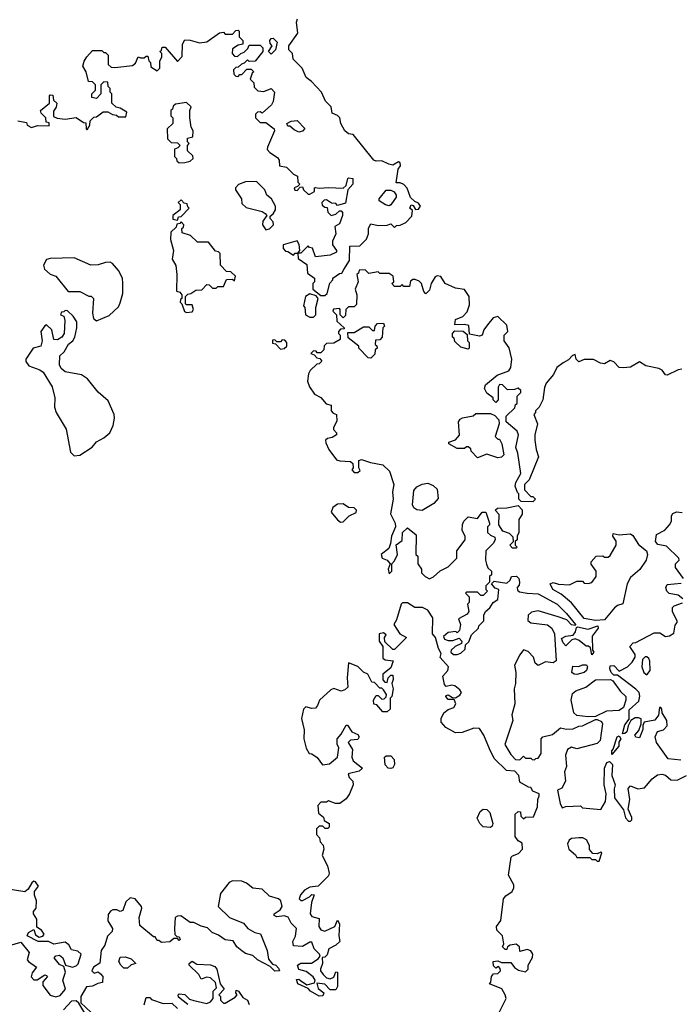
# Model space of a CAD drawing. Extents: x 2293830 to 2387798, y 66850 to 233222.
# Tile 145 of 192: x 2351899 to 2355486, y 175213 to 180558. Entities that reach past the tile are written whole.
import ezdxf

# ---------------------------------------------------------------- set-up
doc = ezdxf.new("R2010")
doc.units = 0

msp = doc.modelspace()

# ---------------------------------------------------------------- linework, layer by layer
at = {"layer": '0CON05XD'}
for points in [[(2353180, 180025), (2353205, 180000), (2353235, 180000), (2353280, 179965), (2353282.5, 179955), (2353243.6, 179866.4), (2353243, 179853), (2353257, 179837), (2353299.3, 179809.3), (2353307.5, 179795), (2353310, 179765), (2353347, 179757), (2353385, 179720), (2353408.3, 179708.3), (2353410, 179675), (2353420, 179665), (2353408.3, 179651.7), (2353390, 179645), (2353393, 179633), (2353405, 179630), (2353421.7, 179648.3), (2353435, 179650), (2353440, 179635), (2353465, 179610), (2353475, 179610), (2353500, 179625), (2353500, 179645), (2353505, 179647.5), (2353525, 179642.5), (2353575, 179646.7), (2353655, 179642.5), (2353671.7, 179658.3), (2353680, 179695), (2353685, 179700), (2353707.5, 179695), (2353707.5, 179665), (2353680, 179635), (2353668.3, 179561.7), (2353625, 179550), (2353615, 179560), (2353591.7, 179561.7), (2353565, 179580), (2353551.7, 179578.3), (2353540, 179565), (2353541.7, 179551.7), (2353555, 179540), (2353568.3, 179538.3), (2353573, 179513), (2353590, 179495), (2353615, 179502.5), (2353635, 179520), (2353645, 179520), (2353651.7, 179511.7), (2353652.5, 179495), (2353635, 179450), (2353610, 179435), (2353616.2, 179395), (2353596.7, 179355), (2353597.5, 179335), (2353620, 179305), (2353620, 179295), (2353585, 179280), (2353505, 179270), (2353488.3, 179318.3), (2353471.7, 179321.7), (2353465, 179330), (2353425, 179290), (2353410, 179290), (2353420, 179305), (2353417, 179337), (2353405, 179357.5), (2353330, 179335), (2353330, 179315), (2353341.7, 179301.7), (2353355, 179300), (2353385, 179280), (2353395, 179290), (2353410, 179290), (2353411.7, 179261.7), (2353458.3, 179228.3), (2353461.7, 179181.7), (2353500, 179155), (2353500, 179135), (2353490, 179125), (2353490, 179095), (2353535, 179060), (2353555, 179060), (2353568.3, 179071.7), (2353583, 179127), (2353600, 179145), (2353600, 179155), (2353635, 179180), (2353648.3, 179181.7), (2353658.3, 179201.7), (2353689.3, 179250.7), (2353691.7, 179328.3), (2353745, 179330), (2353783, 179367), (2353792.5, 179395), (2353793.6, 179426.4), (2353805, 179450), (2353845, 179440), (2353895, 179442.5), (2353915, 179450), (2353935, 179430), (2353945, 179440), (2353965, 179442.5), (2353995, 179457.5), (2354028.8, 179491.2), (2354032.5, 179522.5), (2354017.5, 179535), (2354025, 179552.5), (2354035, 179550), (2354047.5, 179527.5), (2354065, 179528.8), (2354076, 179545), (2354065, 179562.5), (2354045, 179570), (2354021.7, 179591.7), (2354003.6, 179643.6), (2353985, 179662.5), (2353965, 179672.5), (2353943, 179673), (2353953.9, 179746.1), (2353966.2, 179765), (2353965, 179780), (2353955, 179786.7), (2353925, 179768.8), (2353902.7, 179772.7), (2353865, 179792.5), (2353835, 179790), (2353822.5, 179795), (2353710, 179935), (2353685, 179937.5), (2353663.6, 179953.6), (2353642.5, 179995), (2353636.7, 180025), (2353625, 180037.5), (2353595, 180050), (2353590, 180085), (2353560, 180115), (2353537.5, 180165), (2353483, 180223), (2353453.6, 180243.6), (2353432.5, 180295), (2353383, 180343), (2353380, 180375), (2353360, 180395), (2353360, 180415), (2353410, 180485), (2353402.5, 180545), (2353408.3, 180561.7)], [(2351888.3, 180008.3), (2351935, 180000), (2351940, 179985), (2351962.5, 179972.5), (2351995, 179982.5), (2352058.3, 179981.7), (2352058.3, 179998.3), (2352041.7, 180001.7), (2352040, 180025), (2352015, 180050), (2352012.5, 180065), (2352060, 180105), (2352060, 180145), (2352065, 180150), (2352078.3, 180148.3), (2352081.7, 180121.7), (2352100, 180105), (2352097, 180083), (2352081.7, 180061.7), (2352081.7, 180031.7), (2352102.5, 180022.5), (2352145, 180017.5), (2352205, 180027.5), (2352245, 180000), (2352258.3, 179998.3), (2352260, 179965), (2352265, 179960), (2352280, 179985), (2352281.7, 180008.3), (2352301.7, 180028.3), (2352315, 180030), (2352353, 180057), (2352377, 180057), (2352403, 180043), (2352425, 180040), (2352435, 180030), (2352475, 180030), (2352480, 180055), (2352445, 180077.5), (2352423, 180083), (2352400, 180105), (2352400, 180155), (2352390, 180165), (2352390, 180185), (2352380, 180195), (2352378.3, 180218.3), (2352355, 180220), (2352340, 180205), (2352340, 180155), (2352315, 180130), (2352290, 180135), (2352290, 180155), (2352310, 180175), (2352310, 180205), (2352295, 180220), (2352271.7, 180221.7), (2352260, 180275), (2352242.5, 180305), (2352248.3, 180331.7), (2352263, 180357), (2352295, 180390), (2352345, 180390), (2352355, 180380), (2352365, 180380), (2352380, 180365), (2352380, 180315), (2352395, 180300), (2352415, 180297.5), (2352510.5, 180309.5), (2352528.3, 180321.7), (2352543, 180357), (2352555, 180350), (2352575, 180350), (2352585, 180360), (2352595, 180360), (2352600, 180335), (2352610, 180325), (2352611.7, 180301.7), (2352645, 180280), (2352660, 180295), (2352660, 180335), (2352670, 180355), (2352670, 180375), (2352660, 180385), (2352668.3, 180391.7), (2352671.7, 180408.3), (2352688.3, 180408.3), (2352755, 180330), (2352781.7, 180358.3), (2352782.5, 180425), (2352795, 180447.5), (2352825, 180446.7), (2352875, 180432.5), (2352915, 180436.7), (2352983, 180487), (2353005, 180490), (2353015, 180480), (2353055, 180480), (2353071.7, 180498.3), (2353085, 180500), (2353090, 180495), (2353090, 180465), (2353110, 180445), (2353110, 180425), (2353085, 180420), (2353055, 180400), (2353052.5, 180375), (2353065, 180360), (2353081.7, 180358.3), (2353100, 180375), (2353118.3, 180381.7), (2353138.3, 180401.7), (2353145, 180420), (2353205, 180420), (2353220, 180405), (2353220, 180385), (2353178.3, 180331.7), (2353145, 180330), (2353135, 180340), (2353118.3, 180321.7), (2353103, 180317), (2353085, 180300), (2353071.7, 180298.3), (2353060, 180285), (2353061.7, 180261.7), (2353071.7, 180251.7), (2353085, 180250), (2353095, 180260), (2353105, 180260), (2353131.7, 180288.3), (2353155, 180290), (2353170, 180275), (2353161.7, 180268.3), (2353150, 180235), (2353170, 180215), (2353171.7, 180191.7), (2353191.7, 180171.7), (2353225, 180167.5), (2353265, 180183.8), (2353283.3, 180165), (2353276.1, 180113.9), (2353266.2, 180095), (2353215, 180050), (2353205, 180057.5), (2353190, 180055), (2353180, 180045), (2353180, 180025)], [(2353265, 180370), (2353250, 180385), (2353270, 180415), (2353258.3, 180428.3), (2353257.5, 180445), (2353263.8, 180456.2), (2353275, 180456.7), (2353297.5, 180435), (2353287.5, 180395), (2353265, 180370)], [(2352765, 179780), (2352795, 179782.5), (2352825, 179790), (2352840, 179805), (2352838.3, 179818.3), (2352810, 179845), (2352810, 179875), (2352820, 179885), (2352810, 179895), (2352810, 179915), (2352838.3, 179921.7), (2352840, 179955), (2352830, 179975), (2352822.5, 180025), (2352822.5, 180065), (2352830, 180085), (2352805, 180107.5), (2352745, 180100), (2352731.7, 180088.3), (2352728.3, 180071.7), (2352720, 180065), (2352720, 180035), (2352730, 180025), (2352730, 179995), (2352700, 179965), (2352701.7, 179911.7), (2352721.7, 179891.7), (2352755, 179890), (2352770, 179875), (2352758.3, 179861.7), (2352740, 179855), (2352740, 179815), (2352750, 179805), (2352751.7, 179791.7), (2352765, 179780)], [(2353415, 179947.5), (2353389.3, 179959.3), (2353365, 179980), (2353355, 179980), (2353350, 179995), (2353373, 180007), (2353405, 180010), (2353447, 179967), (2353435, 179953.3), (2353415, 179947.5)], [(2353235, 179417.5), (2353255, 179422.5), (2353277.5, 179445), (2353275, 179460), (2353258.3, 179478.3), (2353258.3, 179491.7), (2353275.9, 179504.1), (2353287.5, 179525), (2353287.5, 179545), (2353266.1, 179586.1), (2353240, 179605), (2353230, 179635), (2353185, 179680), (2353125, 179677.5), (2353087, 179663), (2353070, 179645), (2353070, 179635), (2353102.5, 179585), (2353105, 179560), (2353128.3, 179538.3), (2353215, 179516.7), (2353232.5, 179505), (2353240, 179495), (2353220, 179465), (2353217.5, 179445), (2353235, 179417.5)], [(2353905, 179547.5), (2353885, 179552.5), (2353850, 179575), (2353850, 179585), (2353888.3, 179631.7), (2353915, 179632.5), (2353933, 179623), (2353943.3, 179605), (2353942.5, 179595), (2353915, 179552.5), (2353905, 179547.5)], [(2352755, 179470), (2352761.7, 179488.3), (2352775, 179490), (2352820, 179535), (2352811.7, 179541.7), (2352808.3, 179558.3), (2352791.7, 179561.7), (2352775, 179580), (2352760, 179565), (2352770, 179555), (2352770, 179525), (2352730, 179495), (2352730, 179475), (2352755, 179470)], [(2352805, 178967.5), (2352835, 178972.5), (2352842.5, 178985), (2352835, 179010), (2352805, 179010), (2352800, 179015), (2352800, 179055), (2352811.7, 179068.3), (2352828.3, 179071.7), (2352855, 179090), (2352888.3, 179091.7), (2352915, 179120), (2352928.3, 179118.3), (2352945, 179100), (2352965, 179100), (2352975, 179110), (2353005, 179110), (2353021.7, 179148.3), (2353055, 179150), (2353065, 179140), (2353070, 179165), (2353045, 179190), (2353021.7, 179191.7), (2352990, 179225), (2352988.3, 179288.3), (2352978.3, 179298.3), (2352961.7, 179301.7), (2352925, 179350), (2352865, 179350), (2352827, 179387), (2352781.7, 179401.7), (2352780, 179425), (2352788.3, 179431.7), (2352790, 179445), (2352775, 179460), (2352768.3, 179451.7), (2352751.7, 179448.3), (2352748.3, 179431.7), (2352720, 179405), (2352717.5, 179365), (2352733.3, 179305), (2352727, 179257), (2352747, 179223), (2352752.5, 179175), (2352750, 179085), (2352768.3, 179078.3), (2352780, 179065), (2352780, 179045), (2352771.7, 179038.3), (2352770, 179025), (2352780, 179015), (2352793.6, 178973.6), (2352805, 178967.5)], [(2352315, 178922.5), (2352385, 178952.5), (2352435, 179000), (2352445, 179020), (2352458.3, 179071.7), (2352458.8, 179125), (2352456.2, 179155), (2352435, 179196.7), (2352402.5, 179235), (2352390.7, 179240.7), (2352365, 179240), (2352325, 179226.7), (2352285, 179226.2), (2352195, 179265.8), (2352065, 179262), (2352045, 179256), (2352028.2, 179225), (2352033.8, 179203.8), (2352065, 179176.2), (2352095.9, 179165.9), (2352161.7, 179081.7), (2352225, 179082.5), (2352275, 179057.5), (2352287, 179057), (2352300, 179045), (2352293.3, 178965), (2352300, 178935), (2352315, 178922.5)], [(2355495, 178660), (2355475, 178657.5), (2355415, 178627.5), (2355405, 178630), (2355387.5, 178655), (2355370, 178665), (2355298.3, 178678.3), (2355265, 178700), (2355215, 178672.5), (2355175, 178667.5), (2355155, 178670), (2355125, 178700), (2355105, 178707.5), (2355075, 178690), (2355053, 178693), (2355015, 178712.5), (2354965, 178712.5), (2354935, 178700), (2354920, 178715), (2354915, 178740), (2354900, 178735), (2354879.3, 178710.7), (2354850, 178695), (2354815, 178670), (2354798.3, 178631.7), (2354757.5, 178585), (2354748.3, 178561.7), (2354740, 178495), (2354720, 178455), (2354700, 178435), (2354700, 178425), (2354690, 178415), (2354710, 178365), (2354696.7, 178305), (2354696.7, 178275), (2354703.3, 178225), (2354716.7, 178185), (2354665, 178060), (2354640, 178035), (2354640, 178005), (2354675, 177970), (2354685, 177970), (2354700, 177955), (2354685, 177940), (2354621.7, 177941.7), (2354610, 177955), (2354610, 177985), (2354601.7, 177991.7), (2354590, 178025), (2354592.5, 178045), (2354620, 178095), (2354603.3, 178205), (2354593.3, 178235), (2354607.5, 178305), (2354600, 178325), (2354540, 178375), (2354540, 178405), (2354588.3, 178451.7), (2354591.7, 178468.3), (2354600, 178475), (2354600, 178515), (2354620, 178535), (2354620, 178545), (2354605, 178557.5), (2354585, 178550), (2354548.3, 178548.3), (2354520, 178575), (2354505, 178576.7), (2354497, 178563), (2354497.5, 178495), (2354485, 178480), (2354470, 178495), (2354470, 178505), (2354435, 178530), (2354422.5, 178555), (2354427.5, 178575), (2354491.7, 178628.3), (2354555, 178652.5), (2354565, 178670), (2354571.2, 178715), (2354557, 178777), (2354530, 178815), (2354530, 178845), (2354550, 178865), (2354545, 178900), (2354495, 178947.5), (2354470.7, 178939.3), (2354439.3, 178900.7), (2354420, 178875), (2354410, 178845), (2354395, 178840), (2354341.7, 178851.7), (2354337, 178897), (2354315, 178902.5), (2354261.7, 178901.7), (2354265, 178930), (2354305, 178947.5), (2354328.3, 178971.7), (2354340.7, 179009.3), (2354340, 179055), (2354315, 179093.3), (2354265, 179101.2), (2354210, 179125), (2354185, 179163.3), (2354165, 179167.5), (2354155, 179162.5), (2354133.3, 179125), (2354125, 179090), (2354105, 179070), (2354093, 179083), (2354080, 179125), (2354068.3, 179138.3), (2354047, 179147), (2354033, 179147), (2354021.7, 179138.3), (2354015, 179110), (2353985, 179110), (2353975, 179120), (2353965, 179110), (2353935, 179110), (2353920, 179125), (2353930, 179135), (2353927.5, 179165), (2353905, 179180), (2353855, 179180), (2353845, 179190), (2353795, 179180), (2353775, 179200), (2353741.7, 179198.3), (2353738.3, 179181.7), (2353730, 179175), (2353737.5, 179135), (2353720, 179095), (2353730, 179065), (2353728.3, 179011.7), (2353715, 179000), (2353685, 179000), (2353670, 178985), (2353668.3, 178951.7), (2353655, 178940), (2353640, 178955), (2353640, 178985), (2353635, 178990), (2353603, 178987), (2353600, 178975), (2353620, 178955), (2353621.7, 178921.7), (2353660, 178885), (2353660, 178880), (2353641.7, 178878.3), (2353630, 178865), (2353630, 178855), (2353640, 178845), (2353638.3, 178821.7), (2353605, 178802.5), (2353565, 178800), (2353551.7, 178788.3), (2353550, 178765), (2353535, 178750), (2353515, 178750), (2353508.3, 178758.3), (2353495, 178760), (2353480, 178745), (2353498.3, 178738.3), (2353511.7, 178721.7), (2353528.3, 178718.3), (2353540, 178705), (2353525, 178690), (2353511.7, 178688.3), (2353477, 178653), (2353467.5, 178635), (2353462.5, 178595), (2353472.5, 178565), (2353500, 178525), (2353535, 178507.5), (2353563, 178473), (2353590, 178465), (2353590, 178435), (2353601.7, 178421.7), (2353620, 178415), (2353621.7, 178378.3), (2353602.5, 178345), (2353602.5, 178332.5), (2353620, 178315), (2353620, 178305), (2353595, 178290), (2353570, 178285), (2353560, 178275), (2353561.7, 178261.7), (2353577.5, 178225), (2353619.5, 178169.5), (2353637, 178163), (2353695, 178160), (2353708.3, 178148.3), (2353710, 178125), (2353702.5, 178115), (2353715, 178100), (2353735, 178100), (2353748.3, 178111.7), (2353740, 178125), (2353740, 178165), (2353755, 178170), (2353803.6, 178153.6), (2353871.7, 178141.7), (2353907, 178107), (2353930, 178035), (2353923.3, 177995), (2353926.2, 177955), (2353913.3, 177875), (2353937.5, 177825), (2353940, 177805), (2353917.5, 177755), (2353913.3, 177715), (2353902.5, 177687.5), (2353861.2, 177655), (2353866.7, 177635), (2353893.6, 177623.6), (2353910, 177605), (2353900, 177575), (2353905, 177550), (2353920, 177565), (2353920, 177605), (2353935, 177620), (2353950, 177655), (2353943, 177707), (2353975, 177730), (2353977.5, 177775), (2354005, 177800), (2354051.7, 177761.7), (2354050, 177655), (2354060, 177645), (2354060, 177605), (2354080, 177575), (2354080, 177555), (2354100, 177535), (2354125, 177522.5), (2354146.4, 177533.6), (2354183, 177567), (2354225, 177587.5), (2354273.3, 177635), (2354272.5, 177675), (2354317.5, 177735), (2354317.5, 177755), (2354302.5, 177785), (2354303, 177817), (2354310, 177835), (2354335, 177860), (2354385, 177850), (2354410, 177885), (2354430, 177885), (2354450, 177825), (2354450, 177815), (2354440, 177805), (2354440, 177775), (2354455, 177760), (2354478.3, 177748.3), (2354480, 177735), (2354470, 177715), (2354430, 177675), (2354427.5, 177625), (2354433, 177603), (2354441.7, 177581.7), (2354460, 177565), (2354460, 177545), (2354450, 177535), (2354450, 177505), (2354430, 177485), (2354430, 177465), (2354440, 177455), (2354415, 177432.5), (2354403, 177433), (2354385, 177450), (2354325, 177450), (2354320, 177445), (2354340, 177425), (2354340, 177395), (2354330, 177385), (2354337.5, 177345), (2354328.3, 177331.7), (2354282.5, 177305), (2354292.5, 177275), (2354287, 177243), (2354275, 177230), (2354266.7, 177236.7), (2354225, 177230.8), (2354200.7, 177209.3), (2354206, 177196), (2354225, 177188.6), (2354251.2, 177188.8), (2354285, 177200), (2354300, 177185), (2354298.3, 177171.7), (2354263.9, 177156.1), (2354242.5, 177135), (2354240, 177125), (2354255, 177112.5), (2354275, 177112.5), (2354295, 177120), (2354318.3, 177141.7), (2354320, 177165), (2354338.3, 177181.7), (2354351.7, 177218.3), (2354390, 177255), (2354391.7, 177268.3), (2354420, 177295), (2354420, 177325), (2354427.5, 177345), (2354452.5, 177365), (2354470, 177395), (2354495, 177410), (2354500, 177465), (2354481.7, 177471.7), (2354460, 177495), (2354475, 177510), (2354545, 177500), (2354562.5, 177515), (2354570, 177535), (2354597, 177537), (2354610, 177525), (2354612.5, 177505), (2354611.7, 177488.3), (2354600, 177475), (2354601.7, 177461.7), (2354613, 177453), (2354654.2, 177444.2), (2354715, 177441.4), (2354816.7, 177385), (2354868.8, 177335), (2354917.5, 177275), (2354915, 177270), (2354895, 177273.3), (2354869.5, 177299.5), (2354823.6, 177316.4), (2354715, 177349.5), (2354677.3, 177342.7), (2354659.4, 177325), (2354657.5, 177297.5), (2354674.4, 177284.4), (2354765, 177272.5), (2354788.8, 177255), (2354802.5, 177225), (2354811.7, 177078.3), (2354795, 177067.5), (2354755, 177072.5), (2354715, 177052.5), (2354697.5, 177065), (2354688.3, 177098.3), (2354659.2, 177129.2), (2354635, 177136.7), (2354615, 177110.8), (2354586.7, 177055), (2354592.7, 177015), (2354591.8, 176955), (2354584.1, 176925), (2354588.4, 176845), (2354570.6, 176785), (2354576.1, 176753.9), (2354533.6, 176623.6), (2354565, 176570), (2354591.7, 176541.7), (2354615, 176540), (2354635, 176560), (2354645, 176550), (2354675, 176550), (2354681.7, 176541.7), (2354695, 176540), (2354701.7, 176548.3), (2354715, 176550), (2354730, 176575), (2354730, 176655), (2354740, 176665), (2354792, 176678), (2354835, 176713.3), (2354867.3, 176707.3), (2354905, 176709.2), (2354935, 176722.5), (2354955.6, 176724.4), (2355025, 176760), (2355035, 176760), (2355057.7, 176747.7), (2355063.3, 176735), (2355055.8, 176685.8)], [(2353495, 178942.5), (2353507.5, 178955), (2353506.7, 178995), (2353520, 179045), (2353508.3, 179058.3), (2353475, 179070), (2353450, 179055), (2353440, 179005), (2353447.5, 178995), (2353450, 178955), (2353475, 178943.3), (2353495, 178942.5)], [(2352195, 178191.2), (2352225, 178193.8), (2352291.7, 178238.3), (2352315, 178266.7), (2352355, 178287.5), (2352387.5, 178315), (2352406.7, 178355), (2352413.3, 178395), (2352411.2, 178415), (2352378.7, 178488.7), (2352325, 178536.7), (2352267.7, 178607.7), (2352235, 178630), (2352145.8, 178645.8), (2352123.8, 178665), (2352114.2, 178684.2), (2352116, 178734), (2352140, 178755), (2352164, 178796), (2352187.5, 178815), (2352197.5, 178835), (2352210, 178885), (2352208.3, 178918.3), (2352189.3, 178949.3), (2352158.3, 178978.3), (2352145, 178980), (2352138.3, 178971.7), (2352125, 178970), (2352120, 178955), (2352138.3, 178948.3), (2352143.3, 178925), (2352140, 178855), (2352127.5, 178835), (2352105, 178820), (2352085, 178822.5), (2352074.2, 178875), (2352045, 178901.2), (2352035, 178895.8), (2352014.4, 178865), (2352020, 178815), (2352013.6, 178786.4), (2351972.5, 178775), (2351932.5, 178715), (2351933, 178703), (2351948.8, 178678.8), (2352007.6, 178657.6), (2352026.2, 178645), (2352075.7, 178565), (2352090.5, 178505), (2352087.8, 178455), (2352096.2, 178426.2), (2352151.5, 178335), (2352175, 178210), (2352195, 178191.2)], [(2353805, 178720), (2353791.7, 178721.7), (2353740, 178775), (2353740, 178785), (2353681.7, 178831.7), (2353680, 178860), (2353715, 178860), (2353765, 178890), (2353795, 178890), (2353815, 178870), (2353825, 178870), (2353830, 178895), (2353841.7, 178908.3), (2353875, 178910), (2353880, 178895), (2353870, 178885), (2353867.5, 178835), (2353855, 178820), (2353831.7, 178818.3), (2353830, 178795), (2353838.3, 178788.3), (2353840, 178775), (2353830, 178765), (2353827, 178743), (2353805, 178720)], [(2354335, 178770), (2354295, 178780), (2354261.7, 178811.7), (2354258.3, 178828.3), (2354250, 178835), (2354250, 178855), (2354261.7, 178868.3), (2354307, 178867), (2354328.3, 178848.3), (2354330, 178815), (2354340, 178805), (2354340, 178775), (2354335, 178770)], [(2353315, 178770), (2353335, 178772.5), (2353350, 178785), (2353350, 178805), (2353338.3, 178818.3), (2353325, 178820), (2353315, 178810), (2353295, 178810), (2353285, 178820), (2353271.7, 178818.3), (2353271.7, 178801.7), (2353288.3, 178798.3), (2353315, 178770)], [(2354495, 178180), (2354435, 178200), (2354385, 178180), (2354350, 178215), (2354348.3, 178228.3), (2354335, 178240), (2354325, 178240), (2354315, 178230), (2354275, 178230), (2354230, 178255), (2354230, 178265), (2354265, 178277.5), (2354287, 178303), (2354282.5, 178375), (2354290.7, 178389.3), (2354303, 178397), (2354361.7, 178408.3), (2354375, 178420), (2354455, 178420), (2354479.3, 178409.3), (2354500, 178385), (2354502.5, 178365), (2354480, 178295), (2354495, 178280), (2354505, 178280), (2354516.4, 178256.4), (2354527.5, 178195), (2354515, 178182.5), (2354495, 178180)], [(2354085, 177893.3), (2354055, 177897.5), (2354038.3, 177908.3), (2354032.5, 177925), (2354038.3, 178001.7), (2354055, 178022.5), (2354085, 178037.5), (2354115, 178042.5), (2354145, 178030), (2354165, 178010), (2354171.7, 177958.3), (2354148.3, 177931.7), (2354085, 177893.3)], [(2353641.2, 177831.2), (2353655, 177832.5), (2353687.5, 177865), (2353726.4, 177883.6), (2353727.5, 177895), (2353715, 177907.5), (2353685, 177910), (2353655, 177929.2), (2353625, 177927.5), (2353599.7, 177910.3), (2353590, 177885), (2353625, 177842.5), (2353641.2, 177831.2)], [(2354595, 177690), (2354575, 177690), (2354560, 177705), (2354580, 177725), (2354578.3, 177748.3), (2354558.3, 177768.3), (2354521.7, 177781.7), (2354500, 177815), (2354501.7, 177871.7), (2354480, 177895), (2354493, 177907), (2354545, 177907.5), (2354605, 177920), (2354627, 177897), (2354627, 177873), (2354610, 177845), (2354610, 177775), (2354600, 177755), (2354600, 177735), (2354590, 177725), (2354590, 177705), (2354600, 177695), (2354595, 177690)], [(2355503.3, 177525), (2355460, 177585), (2355460, 177605), (2355480, 177625), (2355477.5, 177635), (2355410.7, 177700.7), (2355365, 177708.8), (2355351.2, 177725), (2355357, 177763), (2355403, 177787), (2355427.5, 177815), (2355437.5, 177835), (2355437.5, 177865), (2355445, 177877.5), (2355465, 177886.7), (2355496.4, 177883.6)], [(2355025, 177296.2), (2354965, 177306.7), (2354895, 177393.3), (2354838.8, 177438.8), (2354793.3, 177465), (2354780, 177495), (2354795, 177502.5), (2354825, 177493.3), (2354885, 177490), (2354925, 177510), (2354955, 177510), (2354965, 177500), (2354985, 177497.5), (2355005, 177502.5), (2355030, 177535), (2355030, 177565), (2355003, 177603), (2355002.5, 177615), (2355030, 177645), (2355065, 177647.5), (2355075, 177640), (2355095, 177640), (2355105, 177650), (2355137.5, 177705), (2355137, 177727), (2355120, 177755), (2355121.7, 177768.3), (2355155, 177762.5), (2355216.4, 177766.4), (2355228.3, 177758.3), (2355260, 177710), (2355302.5, 177675), (2355307.5, 177655), (2355300, 177625), (2355266.4, 177573.6), (2355215, 177530), (2355197.5, 177495), (2355173.3, 177386.7), (2355145, 177377.5), (2355128.8, 177365), (2355075, 177300), (2355025, 177296.2)], [(2355500, 177415), (2355475, 177433.3), (2355425, 177442.5), (2355413.3, 177455), (2355406.7, 177475), (2355415, 177492.5), (2355490.7, 177499.3)], [(2354501.2, 175165), (2354540, 175245), (2354536, 175265), (2354516.8, 175296.8), (2354450, 175325), (2354457, 175333), (2354460, 175365), (2354471.7, 175378.3), (2354495, 175380), (2354510, 175395), (2354508.3, 175408.3), (2354498.3, 175418.3), (2354485, 175410), (2354471.7, 175421.7), (2354470, 175445), (2354495, 175450), (2354515, 175440), (2354565, 175440), (2354585, 175412.5), (2354608.3, 175398.3), (2354645, 175390), (2354660, 175405), (2354660, 175425), (2354682.7, 175467.3), (2354685.8, 175485), (2354675, 175504), (2354655, 175511.4), (2354615, 175500), (2354612.9, 175525), (2354595, 175540.6), (2354562.5, 175535), (2354547.5, 175525), (2354545, 175510), (2354535, 175510), (2354520, 175525), (2354527.5, 175542.5), (2354520, 175585), (2354490, 175615), (2354487.5, 175635), (2354511.2, 175668.8), (2354526, 175785), (2354538.1, 175801.9), (2354572.5, 175825), (2354582.5, 175845), (2354581.7, 175861.7), (2354552.5, 175915), (2354568.3, 176011.7), (2354575, 176020), (2354608.3, 176031.7), (2354630, 176055), (2354628.3, 176088.3), (2354605, 176100), (2354590, 176125), (2354590, 176245), (2354605, 176260), (2354618.3, 176258.3), (2354620, 176235), (2354635, 176220), (2354645, 176230), (2354688.3, 176231.7), (2354710, 176285), (2354712.5, 176325), (2354720, 176345), (2354720, 176355), (2354685, 176370), (2354675, 176390), (2354661.7, 176391.7), (2354615, 176420), (2354610, 176455), (2354588.3, 176478.3), (2354541.7, 176481.7), (2354475, 176547.5), (2354449.2, 176599.2), (2354420, 176675), (2354395, 176710), (2354365, 176712.5), (2354301.7, 176688.3), (2354265, 176687.5), (2354212.5, 176715), (2354186.7, 176745), (2354186.7, 176765), (2354202.5, 176795), (2354226.4, 176813.6), (2354256, 176824), (2354266.4, 176843.6), (2354258.3, 176868.3), (2354225, 176867.5), (2354212.5, 176885), (2354215, 176890), (2354225, 176892.5), (2354248.3, 176878.3), (2354265, 176877.5), (2354289.3, 176890.7), (2354297.5, 176905), (2354289.5, 176919.5), (2354261.7, 176941.7), (2354245, 176946.2), (2354215, 176937.5), (2354205, 176950), (2354196.7, 176995), (2354223.8, 177025), (2354228, 177045), (2354182.5, 177095), (2354187, 177117), (2354172.5, 177145), (2354157.5, 177205), (2354140, 177225), (2354141.7, 177311.7), (2354115, 177352.5), (2354086.4, 177366.4), (2354045, 177367.5), (2354005, 177392.5), (2353978.3, 177391.7), (2353970, 177385), (2353945, 177300), (2353930, 177275), (2353962.5, 177225), (2354000, 177205), (2353935, 177140), (2353925, 177140), (2353881.7, 177181.7), (2353880, 177205), (2353888.3, 177218.3), (2353875, 177230), (2353850, 177225), (2353850, 177185), (2353870, 177155), (2353871.7, 177091.7), (2353883, 177083), (2353927.5, 177077.5), (2353915, 177040), (2353870, 177005), (2353870, 176975), (2353881.7, 176961.7), (2353895, 176960), (2353900, 176985), (2353915, 177000), (2353925, 177000), (2353927, 176977), (2353920, 176955), (2353926.2, 176926.2), (2353920, 176885), (2353910, 176875), (2353910, 176815), (2353895, 176800), (2353871.7, 176801.7), (2353838.3, 176838.3), (2353821.7, 176841.7), (2353820, 176865), (2353835, 176890), (2353845, 176890), (2353865, 176870), (2353878.3, 176871.7), (2353888.3, 176881.7), (2353890, 176895), (2353875, 176920), (2353865, 176930), (2353855, 176930), (2353825, 176960), (2353811.7, 176961.7), (2353790, 177005), (2353765, 177016.7), (2353735, 177047.5), (2353685, 177067.5), (2353677.5, 176985), (2353680, 176935), (2353665, 176920), (2353645, 176912.5), (2353605, 176927.5), (2353589.3, 176920.7), (2353527.5, 176865), (2353516.7, 176835), (2353505, 176821.2), (2353485, 176818.8), (2353452.5, 176827.5), (2353440, 176815), (2353430, 176765), (2353443.6, 176703.6), (2353442.5, 176655), (2353453.8, 176603.8), (2353470, 176575), (2353485, 176572.5), (2353513.9, 176553.9), (2353543.9, 176513.9), (2353580.7, 176519.3), (2353623.8, 176555), (2353632.5, 176605), (2353622.5, 176625), (2353622.5, 176655), (2353645, 176680), (2353671.7, 176728.3), (2353678.3, 176728.3), (2353702.3, 176692.3), (2353735, 176677.5), (2353742.5, 176665), (2353735, 176650), (2353695, 176647.5), (2353682.5, 176635), (2353706.4, 176596.4), (2353703.3, 176555), (2353710, 176535), (2353760, 176495), (2353741.7, 176478.3), (2353682.5, 176465), (2353687.5, 176445), (2353707.5, 176425), (2353710, 176405), (2353690, 176355), (2353670.8, 176329.2), (2353636.4, 176303.6), (2353613.6, 176303.6), (2353575, 176317.5), (2353565, 176310), (2353535, 176310), (2353518.3, 176291.7), (2353521.7, 176251.7), (2353548.3, 176228.3), (2353551.7, 176211.7), (2353580, 176195), (2353580, 176175), (2353571.7, 176168.3), (2353558.3, 176168.3), (2353545, 176180), (2353525, 176180), (2353510, 176165), (2353510, 176135), (2353527, 176117), (2353530, 176095), (2353547, 176077), (2353550, 176055), (2353541.7, 176021.7), (2353570, 175965), (2353580, 175925), (2353575, 175910), (2353520, 175855), (2353475, 175850), (2353445, 175832.5), (2353423.3, 175806.7), (2353416.2, 175785), (2353425, 175776.2), (2353435, 175776.2), (2353473, 175797), (2353485, 175810), (2353498.3, 175808.3), (2353483.6, 175766.4), (2353476.2, 175705), (2353485, 175690), (2353525, 175680), (2353523.3, 175635), (2353535, 175617.5), (2353555, 175610), (2353610, 175635), (2353625, 175670), (2353635, 175650), (2353632.5, 175585), (2353637.5, 175555), (2353616.1, 175533.9), (2353577.5, 175515), (2353568.3, 175481.7), (2353555, 175470), (2353541.7, 175468.3), (2353542.5, 175435), (2353532.5, 175405), (2353532.5, 175395), (2353547.5, 175375), (2353565, 175357.5), (2353585, 175352.5), (2353605, 175360), (2353615, 175390), (2353625, 175387.5), (2353625, 175310), (2353615, 175292.5), (2353585, 175292.5), (2353555, 175322), (2353512.5, 175327.5), (2353519.5, 175299.5), (2353550, 175275), (2353545, 175260), (2353525, 175257.5), (2353477.5, 175285), (2353465, 175300), (2353410, 175325), (2353401.7, 175348.3), (2353415, 175350), (2353423, 175343)], [(2355488.3, 176538.3), (2355420, 176545), (2355356.7, 176635), (2355350, 176665), (2355362.5, 176695), (2355395, 176704), (2355414.5, 176725.5), (2355413.3, 176753.3), (2355387.5, 176795), (2355386.7, 176815), (2355380, 176825), (2355372.5, 176825), (2355367, 176783), (2355347.5, 176755), (2355290, 176745), (2355282.5, 176727.5), (2355282.5, 176705), (2355265, 176660), (2355245, 176662.5), (2355240, 176675), (2355261.2, 176698.8), (2355273.3, 176735), (2355273, 176763), (2355259.2, 176769.2), (2355241.9, 176768.1), (2355217, 176753), (2355202.5, 176725), (2355195, 176692.5), (2355185, 176682.5), (2355171.7, 176681.7), (2355185, 176730), (2355209.3, 176760.7), (2355208.3, 176811.7), (2355261.2, 176858.8), (2355266.7, 176886.7), (2355262, 176905), (2355245, 176923.3), (2355145, 177000), (2355125, 177000), (2355110, 177015), (2355103.8, 177033.8), (2355105, 177050), (2355125, 177052.5), (2355155, 177022.5), (2355200, 177045), (2355225, 177070), (2355241.7, 177098.3), (2355241.7, 177111.7), (2355212.5, 177155), (2355230, 177175), (2355245, 177177.5), (2355345, 177230), (2355375, 177230), (2355405, 177210), (2355427, 177213), (2355451.7, 177228.3), (2355458.3, 177271.7), (2355470, 177285), (2355470, 177295), (2355443, 177343), (2355443, 177367), (2355453, 177377), (2355498.3, 177391.7)], [(2355005, 177110), (2354998.3, 177148.3), (2354987.5, 177157.5), (2354975, 177157.5), (2354937.7, 177187.7), (2354915, 177196.7), (2354898, 177192), (2354865, 177160), (2354850, 177175), (2354841.7, 177198.3), (2354865, 177212.5), (2354903.6, 177216.4), (2354916.7, 177235), (2354921.7, 177258.3), (2354928.3, 177261.7), (2354985, 177250), (2355038.3, 177268.3), (2355040, 177255), (2355008.3, 177211.7), (2355010, 177135), (2355017.5, 177125), (2355005, 177110)], [(2355305, 177002.5), (2355322.5, 177025), (2355320, 177075), (2355315, 177090), (2355305, 177100), (2355295, 177100), (2355280, 177085), (2355277.5, 177045), (2355287.5, 177015), (2355305, 177002.5)], [(2354925, 177003.8), (2354910, 177005), (2354897.5, 177015), (2354901.7, 177048.3), (2354935, 177047.5), (2354955, 177056.7), (2354976.4, 177056.4), (2354982.5, 177045), (2354976.7, 177025), (2354965, 177014.3), (2354925, 177003.8)], [(2354985, 176774), (2354925, 176781.1), (2354908.9, 176795), (2354893.3, 176865), (2354900.4, 176899.6), (2354918.8, 176915), (2354974, 176935), (2355025, 176974.2), (2355106.7, 176976.7), (2355120, 176970), (2355161.2, 176911.2), (2355190, 176885), (2355190, 176865), (2355177.5, 176825), (2355155, 176808.8), (2355085, 176804.3), (2355025, 176776.2), (2354985, 176774)], [(2355055.8, 176685.8), (2355050.8, 176645), (2355035, 176629.4), (2354925, 176600.8), (2354895, 176608.8), (2354873.9, 176596.1), (2354862.5, 176565), (2354867.5, 176505), (2354857.5, 176475), (2354862.5, 176425), (2354843, 176387), (2354820, 176375), (2354833, 176303), (2354845, 176280), (2354865, 176287.5), (2354945, 176290), (2354955, 176280), (2355055, 176270), (2355079.5, 176315), (2355083.3, 176355), (2355073.6, 176405), (2355074.1, 176495.9), (2355087.5, 176525), (2355101.7, 176531.7), (2355117.5, 176515), (2355113.8, 176455), (2355133.3, 176405), (2355126.4, 176383.6), (2355128.8, 176335), (2355178.3, 176268.3), (2355188.8, 176225), (2355205, 176207.5), (2355215, 176207.5)], [(2355115, 176570), (2355115, 176590), (2355122.5, 176597.5), (2355143.3, 176665), (2355155, 176670), (2355162.5, 176655), (2355153, 176637), (2355152.5, 176615), (2355115, 176570)], [(2353915, 176493.3), (2353900, 176495), (2353883, 176513), (2353880, 176555), (2353888.3, 176561.7), (2353915, 176562.5), (2353931.7, 176541.7), (2353933.3, 176515), (2353925, 176497.5), (2353915, 176493.3)], [(2355215, 176207.5), (2355222.5, 176215), (2355223, 176227), (2355203.3, 176273.3), (2355211.2, 176325), (2355203.3, 176385), (2355215, 176400), (2355255, 176382.5), (2355291.7, 176388.3), (2355333.6, 176436.4), (2355361.7, 176458.3), (2355385, 176462.5), (2355405, 176457.5), (2355435, 176431.2), (2355469.3, 176430.7), (2355520, 176455)], [(2354455, 176173.3), (2354415, 176177.5), (2354397.5, 176195), (2354383.6, 176223.6), (2354399.3, 176260.7), (2354415, 176273.3), (2354435, 176270), (2354451.2, 176255), (2354467.5, 176195), (2354465, 176180), (2354455, 176173.3)], [(2355045, 175990), (2355060, 176035), (2355055, 176040), (2355035, 176030), (2355011.7, 176031.7), (2354993, 176053), (2354992.5, 176075), (2354976, 176106), (2354956.4, 176116.4), (2354935, 176116.7), (2354895, 176112.5), (2354882.5, 176105), (2354873.3, 176085), (2354880, 176055), (2354917.5, 176025), (2354925, 176010), (2354995, 176010), (2355005, 176000), (2355025, 176000), (2355035, 175990), (2355045, 175990)], [(2352095, 175254.3), (2352119.4, 175260.6), (2352146.7, 175295), (2352133.8, 175345), (2352147.5, 175387.5), (2352138.8, 175418.8), (2352115, 175428.8), (2352086.7, 175465), (2352095, 175476.7), (2352115, 175480), (2352133.8, 175465), (2352147.5, 175425), (2352185, 175415.6), (2352205, 175422.2), (2352216.1, 175433.9), (2352231.8, 175485), (2352215, 175502.1), (2352179.8, 175509.8), (2352165, 175536.7), (2352145, 175551.2), (2352085, 175540), (2352055, 175553.8), (2352000, 175555), (2351940, 175585), (2351947, 175603), (2351975, 175620), (2351985, 175590), (2352005, 175577.5), (2352025, 175582.5), (2352032.5, 175595), (2352017.5, 175615), (2351992.5, 175632.5), (2351992.2, 175675), (2351974.4, 175705), (2351973.6, 175716.4), (2351987.5, 175735), (2351990.8, 175775), (2351979.2, 175805), (2351980, 175825), (2352000.8, 175855), (2351985, 175877.5), (2351975, 175882.5), (2351965, 175873.3), (2351945, 175837.5), (2351927, 175823), (2351815, 175841.9)], [(2353423, 175343), (2353458.3, 175318.3), (2353500, 175330), (2353503.3, 175345), (2353491.7, 175361.7), (2353455, 175391.2), (2353415, 175402.5), (2353407.5, 175425), (2353425, 175436.7), (2353483.3, 175436.7), (2353519.3, 175460.7), (2353530, 175475), (2353527.5, 175485), (2353497.5, 175515), (2353485, 175550), (2353475, 175550), (2353435, 175527.5), (2353385, 175530), (2353382.5, 175555), (2353397, 175583), (2353402.5, 175625), (2353373.9, 175653.9), (2353356.1, 175686.1), (2353335, 175693.8), (2353295, 175687.5), (2353280, 175695), (2353280, 175705), (2353313, 175727), (2353323.3, 175745), (2353316.2, 175775), (2353305, 175786.2), (2353255, 175801.2), (2353215, 175838), (2353165, 175843.3), (2353130.7, 175870.7), (2353105, 175882.5), (2353055, 175883.8), (2353036.1, 175873.9), (2352990, 175815), (2352976, 175745), (2353037.5, 175685), (2353114.1, 175654.1), (2353137.5, 175625), (2353175, 175602.5), (2353206.7, 175596.7), (2353242.5, 175505), (2353249.3, 175459.3), (2353271.7, 175431.7), (2353290, 175425), (2353305, 175410), (2353310, 175395), (2353285, 175393.3), (2353258.3, 175418.3), (2353190, 175455), (2353165, 175477.5), (2353125, 175490), (2353105, 175503.3), (2353077.5, 175525), (2353058.3, 175558.3), (2353015, 175562.5), (2352978.8, 175588.8), (2352943.9, 175603.9), (2352918.8, 175628.8), (2352885, 175636.7), (2352845, 175656.7), (2352825, 175657.5), (2352773, 175693), (2352755, 175692.5), (2352743.3, 175685), (2352740, 175625), (2352741.7, 175591.7), (2352751.7, 175581.7), (2352765, 175580), (2352770, 175565), (2352765, 175560), (2352755, 175570), (2352735, 175570), (2352715, 175552.5), (2352668.3, 175548.3), (2352655, 175560), (2352645, 175560), (2352635, 175580), (2352625, 175580), (2352551.7, 175641.7), (2352548, 175685), (2352562.5, 175735), (2352560, 175745), (2352526.1, 175786.1), (2352498.3, 175791.7), (2352475, 175770), (2352458.3, 175721.7), (2352445, 175717.5), (2352426.4, 175726.4), (2352405, 175726.2), (2352391.1, 175718.9), (2352378.5, 175701.5), (2352377.3, 175667.3), (2352402.5, 175625), (2352401.7, 175608.3), (2352375, 175582.5), (2352361.2, 175535), (2352342, 175505), (2352333.6, 175436.4), (2352300, 175415), (2352290, 175395), (2352303, 175383), (2352325, 175390), (2352338.3, 175378.3), (2352350, 175365), (2352348.3, 175331.7), (2352323, 175327), (2352295, 175312.5), (2352261.7, 175308.3), (2352230, 175255), (2352231.7, 175221.7), (2352285, 175170)], [(2351825, 175526.7), (2351905, 175550), (2351950, 175495), (2351940, 175455), (2351946.2, 175445), (2351990, 175415), (2351966.2, 175385), (2351962, 175362), (2351975, 175346.7), (2351993.6, 175346.4), (2352035, 175372.5), (2352045, 175370), (2352050, 175365), (2352023.8, 175336.2), (2352023.8, 175315), (2352063.7, 175263.7), (2352095, 175254.3)], [(2352485, 175410), (2352465, 175410), (2352447.5, 175425), (2352437.5, 175445), (2352445, 175470), (2352471.7, 175471.7), (2352505, 175460), (2352530, 175435), (2352505, 175427.5), (2352485, 175410)], [(2352811.7, 175211.7), (2352761.7, 175251.7), (2352760, 175265), (2352765, 175270), (2352795, 175267.5), (2352821.7, 175241.7), (2352843.6, 175233.6), (2352915, 175217.5), (2352935, 175227.5), (2352950, 175245), (2352950, 175285), (2352967, 175303), (2352962.5, 175332.5), (2352935, 175357.5), (2352915, 175360), (2352885, 175350), (2352872.5, 175375), (2352820, 175425), (2352820, 175435), (2352835, 175447.5), (2352860.7, 175430.7), (2352935, 175427.5), (2352958.3, 175418.3), (2352970, 175405), (2352987.5, 175325), (2353010, 175295), (2352980, 175265), (2352990, 175255), (2352990, 175235), (2353005, 175220), (2353015, 175220), (2353068.3, 175251.7), (2353080, 175265), (2353072.5, 175275), (2353075, 175290), (2353087.5, 175285), (2353110, 175250), (2353136.4, 175236.4), (2353145, 175212.5)], [(2352575, 175210), (2352585, 175250), (2352605, 175250), (2352615, 175240), (2352678.3, 175218.3), (2352725, 175220), (2352755, 175190)], [(2352268.8, 175138.8), (2352220, 175220), (2352205, 175232.5), (2352179.3, 175230.7), (2352137.3, 175182.7)]]:
    msp.add_lwpolyline(points, dxfattribs=at)

doc.saveas('drawing.dxf')
